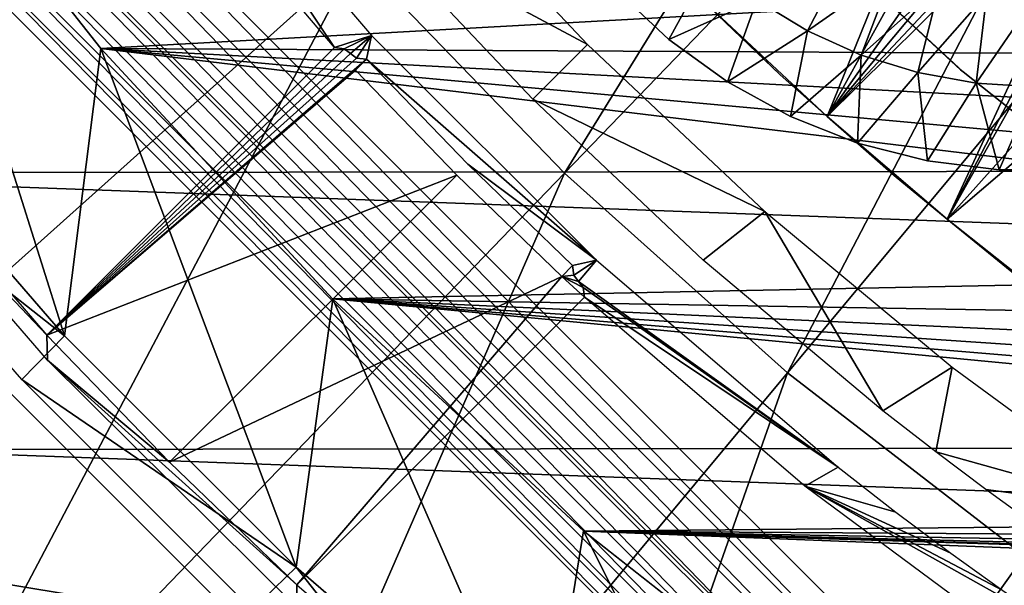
# Model space of a CAD drawing. Header units: millimetres. Extents: x -30.2 to 30.2, y -30.2 to 30.2.
# Tile 12 of 191: x -19.2 to -13.6, y -19 to -15.8. Entities that reach past the tile are written whole.
import ezdxf

# ---------------------------------------------------------------- set-up
doc = ezdxf.new("R2010")
doc.units = ezdxf.units.MM
doc.header["$LTSCALE"] = 81.481481
for name, color, linetype in [('1', 7, 'CONTINUOUS'), ('122', 7, 'CONTINUOUS'), ('141', 7, 'CONTINUOUS'), ('155', 7, 'CONTINUOUS'), ('156', 7, 'CONTINUOUS'), ('157', 7, 'CONTINUOUS'), ('174', 7, 'CONTINUOUS'), ('175', 7, 'CONTINUOUS'), ('24', 7, 'CONTINUOUS'), ('27', 7, 'CONTINUOUS'), ('277', 7, 'CONTINUOUS'), ('278', 7, 'CONTINUOUS'), ('280', 7, 'CONTINUOUS'), ('281', 7, 'CONTINUOUS'), ('282', 7, 'CONTINUOUS'), ('283', 7, 'CONTINUOUS'), ('284', 7, 'CONTINUOUS'), ('285', 7, 'CONTINUOUS'), ('3', 7, 'CONTINUOUS'), ('305', 7, 'CONTINUOUS'), ('306', 7, 'CONTINUOUS'), ('64', 7, 'CONTINUOUS'), ('79', 7, 'CONTINUOUS'), ('85', 7, 'CONTINUOUS'), ('98', 7, 'CONTINUOUS')]:
    doc.layers.add(name, color=color, linetype=linetype)

msp = doc.modelspace()

# ---------------------------------------------------------------- linework, layer by layer
at = {"layer": '1', "color": 251, "linetype": 'Continuous', "true_color": 0x4c4c4c}
for points in [[(21.4137, -16.6518, 4.4), (-22.5838, -15.0255, 4.4), (22.6143, -14.9798, 4.4), (21.4137, -16.6518, 4.4)], [(-21.3802, -16.6948, 4.4), (-22.5838, -15.0255, 4.4), (21.4137, -16.6518, 4.4), (-21.3802, -16.6948, 4.4)], [(20.0953, -18.2215, 4.4), (-21.3802, -16.6948, 4.4), (21.4137, -16.6518, 4.4), (20.0953, -18.2215, 4.4)], [(-20.0588, -18.2617, 4.4), (-21.3802, -16.6948, 4.4), (20.0953, -18.2215, 4.4), (-20.0588, -18.2617, 4.4)], [(18.6557, -19.6917, 4.4), (-20.0588, -18.2617, 4.4), (20.0953, -18.2215, 4.4), (18.6557, -19.6917, 4.4)], [(-18.6164, -19.7288, 4.4), (-20.0588, -18.2617, 4.4), (18.6557, -19.6917, 4.4), (-18.6164, -19.7288, 4.4)]]:
    msp.add_3dface(points, dxfattribs=at)
at = {"layer": '122', "color": 251, "linetype": 'Continuous', "true_color": 0x4c4c4c}
for points in [[(-15.9685, -15.9685, -212.2044), (-17.1885, -15.3129, -162.0965), (-16.913, -14.9645, -212.2044), (-15.9685, -15.9685, -212.2044)], [(-16.2777, -16.2777, -162.0965), (-17.1885, -15.3129, -162.0965), (-15.9685, -15.9685, -212.2044), (-16.2777, -16.2777, -162.0965)], [(-14.9645, -16.913, -212.2044), (-16.2777, -16.2777, -162.0965), (-15.9685, -15.9685, -212.2044), (-14.9645, -16.913, -212.2044)], [(-15.3129, -17.1885, -162.0965), (-16.2777, -16.2777, -162.0965), (-14.9645, -16.913, -212.2044), (-15.3129, -17.1885, -162.0965)], [(-14.2971, -18.0421, -162.0965), (-15.3129, -17.1885, -162.0965), (-14.9645, -16.913, -212.2044), (-14.2971, -18.0421, -162.0965)], [(-13.9046, -17.7946, -212.2044), (-14.2971, -18.0421, -162.0965), (-14.9645, -16.913, -212.2044), (-13.9046, -17.7946, -212.2044)], [(-13.9975, -18.2752, -162.13), (-14.2971, -18.0421, -162.0965), (-13.9046, -17.7946, -212.2044), (-13.9975, -18.2752, -162.13)], [(-12.793, -18.6098, -212.2044), (-13.9975, -18.2752, -162.13), (-13.9046, -17.7946, -212.2044), (-12.793, -18.6098, -212.2044)], [(-13.7137, -18.4883, -162.2078), (-13.9975, -18.2752, -162.13), (-12.793, -18.6098, -212.2044), (-13.7137, -18.4883, -162.2078)], [(-13.4465, -18.6822, -162.3298), (-13.7137, -18.4883, -162.2078), (-12.793, -18.6098, -212.2044), (-13.4465, -18.6822, -162.3298)]]:
    msp.add_3dface(points, dxfattribs=at)
at = {"layer": '141', "color": 251, "linetype": 'Continuous', "true_color": 0x4c4c4c}
for points in [[(-20.2206, -16.2289, -138.7), (-19.0272, -17.613, -138.7), (-20.3261, -16.248, -136), (-20.2206, -16.2289, -138.7)], [(-20.3261, -16.248, -136), (-19.0272, -17.613, -138.7), (-19.024, -17.755, -136), (-20.3261, -16.248, -136)], [(-19.0272, -17.613, -138.7), (-18.3337, -18.3337, -138.7), (-19.024, -17.755, -136), (-19.0272, -17.613, -138.7)], [(-18.3337, -18.3337, -138.7), (-17.613, -19.0272, -138.7), (-19.024, -17.755, -136), (-18.3337, -18.3337, -138.7)], [(-19.024, -17.755, -136), (-17.613, -19.0272, -138.7), (-17.6121, -19.1563, -136), (-19.024, -17.755, -136)], [(-17.613, -19.0272, -138.7), (-16.1322, -20.2979, -138.7), (-17.6121, -19.1563, -136), (-17.613, -19.0272, -138.7)]]:
    msp.add_3dface(points, dxfattribs=at)
at = {"layer": '155', "color": 251, "linetype": 'Continuous', "true_color": 0x4c4c4c}
for points in [[(-17.3995, -15.9853, -138.7), (-17.3446, -15.9923, -141.2064), (-19.0272, -17.613, -138.7), (-17.3995, -15.9853, -138.7)], [(-17.3446, -15.9923, -141.2064), (-17.3093, -16.0187, -143.7086), (-19.0272, -17.613, -138.7), (-17.3446, -15.9923, -141.2064)], [(-17.3093, -16.0187, -143.7086), (-17.274, -16.0451, -146.2064), (-19.0272, -17.613, -138.7), (-17.3093, -16.0187, -143.7086)], [(-17.274, -16.0451, -146.2064), (-17.2191, -16.0518, -148.7), (-19.0272, -17.613, -138.7), (-17.274, -16.0451, -146.2064)], [(-19.0272, -17.613, -138.7), (-17.2191, -16.0518, -148.7), (-17.2809, -16.1135, -148.7), (-19.0272, -17.613, -138.7)]]:
    msp.add_3dface(points, dxfattribs=at)
at = {"layer": '156', "color": 251, "linetype": 'Continuous', "true_color": 0x4c4c4c}
for points in [[(-16.0518, -17.2191, -148.7), (-16.0451, -17.274, -146.2064), (-16.1135, -17.2809, -148.7), (-16.0518, -17.2191, -148.7)], [(-15.9853, -17.3995, -138.7), (-17.613, -19.0272, -138.7), (-16.1135, -17.2809, -148.7), (-15.9853, -17.3995, -138.7)], [(-16.0451, -17.274, -146.2064), (-16.0187, -17.3093, -143.7086), (-16.1135, -17.2809, -148.7), (-16.0451, -17.274, -146.2064)], [(-16.0187, -17.3093, -143.7086), (-15.9923, -17.3446, -141.2064), (-16.1135, -17.2809, -148.7), (-16.0187, -17.3093, -143.7086)], [(-15.9923, -17.3446, -141.2064), (-15.9853, -17.3995, -138.7), (-16.1135, -17.2809, -148.7), (-15.9923, -17.3446, -141.2064)]]:
    msp.add_3dface(points, dxfattribs=at)
at = {"layer": '157', "color": 251, "linetype": 'Continuous', "true_color": 0x4c4c4c}
for points in [[(-19.0272, -17.613, -138.7), (-17.2809, -16.1135, -148.7), (-16.7074, -16.7074, -148.7), (-19.0272, -17.613, -138.7)], [(-18.3337, -18.3337, -138.7), (-19.0272, -17.613, -138.7), (-16.7074, -16.7074, -148.7), (-18.3337, -18.3337, -138.7)], [(-16.1135, -17.2809, -148.7), (-18.3337, -18.3337, -138.7), (-16.7074, -16.7074, -148.7), (-16.1135, -17.2809, -148.7)], [(-17.613, -19.0272, -138.7), (-18.3337, -18.3337, -138.7), (-16.1135, -17.2809, -148.7), (-17.613, -19.0272, -138.7)]]:
    msp.add_3dface(points, dxfattribs=at)
at = {"layer": '174', "color": 251, "linetype": 'Continuous', "true_color": 0x4c4c4c}
for points in [[(-8.4828, -10.8687, -211.7), (-13.9324, -16.9579, -211.7), (-7.575, -11.5192, -211.7), (-8.4828, -10.8687, -211.7)], [(-13.9324, -16.9579, -211.7), (-8.4828, -10.8687, -211.7), (-12.4866, -14.3835, -211.7), (-13.9324, -16.9579, -211.7)], [(-13.9324, -16.9579, -211.7), (-13.2352, -17.5096, -211.7), (-7.575, -11.5192, -211.7), (-13.9324, -16.9579, -211.7)], [(-12.6732, -14.5315, -211.7), (-13.9324, -16.9579, -211.7), (-12.4866, -14.3835, -211.7), (-12.6732, -14.5315, -211.7)], [(-12.8654, -14.6446, -211.7), (-13.9324, -16.9579, -211.7), (-12.6732, -14.5315, -211.7), (-12.8654, -14.6446, -211.7)], [(-14.6107, -16.3753, -211.7), (-13.9324, -16.9579, -211.7), (-12.8654, -14.6446, -211.7), (-14.6107, -16.3753, -211.7)], [(-13.0631, -14.7226, -211.7), (-14.6107, -16.3753, -211.7), (-12.8654, -14.6446, -211.7), (-13.0631, -14.7226, -211.7)], [(-15.267, -15.7648, -211.7), (-14.6107, -16.3753, -211.7), (-13.9269, -14.6815, -211.7), (-15.267, -15.7648, -211.7)], [(-13.9269, -14.6815, -211.7), (-14.6107, -16.3753, -211.7), (-13.7115, -14.7429, -211.7), (-13.9269, -14.6815, -211.7)], [(-13.2667, -14.7655, -211.7), (-14.6107, -16.3753, -211.7), (-13.0631, -14.7226, -211.7), (-13.2667, -14.7655, -211.7)], [(-13.7115, -14.7429, -211.7), (-14.6107, -16.3753, -211.7), (-13.4858, -14.7718, -211.7), (-13.7115, -14.7429, -211.7)], [(-13.4858, -14.7718, -211.7), (-14.6107, -16.3753, -211.7), (-13.2667, -14.7655, -211.7), (-13.4858, -14.7718, -211.7)]]:
    msp.add_3dface(points, dxfattribs=at)
at = {"layer": '175', "color": 251, "linetype": 'Continuous', "true_color": 0x4c4c4c}
for points in [[(-14.8772, -16.139, -124.7), (-15.267, -15.7648, -211.7), (-15.4985, -15.5433, -124.7), (-14.8772, -16.139, -124.7)], [(-14.6107, -16.3753, -211.7), (-15.267, -15.7648, -211.7), (-14.8772, -16.139, -124.7), (-14.6107, -16.3753, -211.7)], [(-14.233, -16.7099, -124.7), (-14.6107, -16.3753, -211.7), (-14.8772, -16.139, -124.7), (-14.233, -16.7099, -124.7)], [(-13.9324, -16.9579, -211.7), (-14.6107, -16.3753, -211.7), (-14.233, -16.7099, -124.7), (-13.9324, -16.9579, -211.7)], [(-13.5668, -17.2552, -124.7), (-13.9324, -16.9579, -211.7), (-14.233, -16.7099, -124.7), (-13.5668, -17.2552, -124.7)], [(-13.2352, -17.5096, -211.7), (-13.9324, -16.9579, -211.7), (-13.5668, -17.2552, -124.7), (-13.2352, -17.5096, -211.7)]]:
    msp.add_3dface(points, dxfattribs=at)
at = {"layer": '24', "color": 251, "linetype": 'Continuous', "true_color": 0x4c4c4c}
for points in [[(-20.1379, -16.2195, -136), (-18.9276, -17.617, -136), (-20.3787, -16.472, -126.0965), (-20.1379, -16.2195, -136)], [(-20.3787, -16.472, -126.0965), (-18.9276, -17.617, -136), (-19.1693, -17.8649, -126.0965), (-20.3787, -16.472, -126.0965)], [(-18.9276, -17.617, -136), (-17.617, -18.9276, -136), (-19.1693, -17.8649, -126.0965), (-18.9276, -17.617, -136)], [(-19.1693, -17.8649, -126.0965), (-17.617, -18.9276, -136), (-17.8649, -19.1693, -126.0965), (-19.1693, -17.8649, -126.0965)], [(-17.8649, -19.1693, -126.0965), (-17.617, -18.9276, -136), (-16.472, -20.3787, -126.0965), (-17.8649, -19.1693, -126.0965)], [(-17.617, -18.9276, -136), (-16.2195, -20.1379, -136), (-16.472, -20.3787, -126.0965), (-17.617, -18.9276, -136)]]:
    msp.add_3dface(points, dxfattribs=at)
at = {"layer": '27', "color": 251, "linetype": 'Continuous', "true_color": 0x4c4c4c}
for points in [[(-18.9276, -17.617, -136), (-20.1379, -16.2195, -136), (-19.919, -14.4713, -136), (-18.9276, -17.617, -136)], [(-18.7216, -15.9904, -136), (-18.9276, -17.617, -136), (-19.919, -14.4713, -136), (-18.7216, -15.9904, -136)], [(-17.617, -18.9276, -136), (-18.9276, -17.617, -136), (-18.7216, -15.9904, -136), (-17.617, -18.9276, -136)], [(-17.4095, -17.4095, -136), (-17.617, -18.9276, -136), (-18.7216, -15.9904, -136), (-17.4095, -17.4095, -136)], [(-16.2195, -20.1379, -136), (-17.617, -18.9276, -136), (-17.4095, -17.4095, -136), (-16.2195, -20.1379, -136)], [(-15.9904, -18.7216, -136), (-16.2195, -20.1379, -136), (-17.4095, -17.4095, -136), (-15.9904, -18.7216, -136)], [(-14.7346, -21.2486, -136), (-16.2195, -20.1379, -136), (-15.9904, -18.7216, -136), (-14.7346, -21.2486, -136)], [(-14.4713, -19.919, -136), (-14.7346, -21.2486, -136), (-15.9904, -18.7216, -136), (-14.4713, -19.919, -136)]]:
    msp.add_3dface(points, dxfattribs=at)
at = {"layer": '277', "color": 25, "linetype": 'Continuous', "true_color": 0x996633}
for points in [[(-20.5056, -13.4346, -213.1859), (-20.3872, -13.3161, -213.2), (-13.4346, -20.5056, -213.1859), (-20.5056, -13.4346, -213.1859)], [(-20.3872, -13.3161, -213.2), (-13.3161, -20.3872, -213.2), (-13.4346, -20.5056, -213.1859), (-20.3872, -13.3161, -213.2)], [(-20.6207, -13.5497, -213.1439), (-20.5056, -13.4346, -213.1859), (-13.5497, -20.6207, -213.1439), (-20.6207, -13.5497, -213.1439)], [(-20.5056, -13.4346, -213.1859), (-13.4346, -20.5056, -213.1859), (-13.5497, -20.6207, -213.1439), (-20.5056, -13.4346, -213.1859)], [(-20.7292, -13.6581, -213.0752), (-20.6207, -13.5497, -213.1439), (-13.6581, -20.7292, -213.0752), (-20.7292, -13.6581, -213.0752)], [(-20.6207, -13.5497, -213.1439), (-13.5497, -20.6207, -213.1439), (-13.6581, -20.7292, -213.0752), (-20.6207, -13.5497, -213.1439)], [(-20.8281, -13.757, -212.9818), (-20.7292, -13.6581, -213.0752), (-13.757, -20.8281, -212.9818), (-20.8281, -13.757, -212.9818)], [(-20.7292, -13.6581, -213.0752), (-13.6581, -20.7292, -213.0752), (-13.757, -20.8281, -212.9818), (-20.7292, -13.6581, -213.0752)], [(-20.9144, -13.8434, -212.8663), (-20.8281, -13.757, -212.9818), (-13.8434, -20.9144, -212.8663), (-20.9144, -13.8434, -212.8663)], [(-20.8281, -13.757, -212.9818), (-13.757, -20.8281, -212.9818), (-13.8434, -20.9144, -212.8663), (-20.8281, -13.757, -212.9818)], [(-20.9859, -13.9148, -212.732), (-20.9144, -13.8434, -212.8663), (-13.9148, -20.9859, -212.732), (-20.9859, -13.9148, -212.732)], [(-20.9144, -13.8434, -212.8663), (-13.8434, -20.9144, -212.8663), (-13.9148, -20.9859, -212.732), (-20.9144, -13.8434, -212.8663)], [(-21.0405, -13.9694, -212.5827), (-20.9859, -13.9148, -212.732), (-13.9694, -21.0405, -212.5827), (-21.0405, -13.9694, -212.5827)], [(-20.9859, -13.9148, -212.732), (-13.9148, -20.9859, -212.732), (-13.9694, -21.0405, -212.5827), (-20.9859, -13.9148, -212.732)]]:
    msp.add_3dface(points, dxfattribs=at)
at = {"layer": '278', "color": 25, "linetype": 'Continuous', "true_color": 0x996633}
msp.add_3dface([(-21.0405, -13.9694, -212.5827), (-13.9694, -21.0405, -212.5827), (-20.455, -27.5261, -190.4393), (-21.0405, -13.9694, -212.5827)], dxfattribs=at)
at = {"layer": '280', "color": 25, "linetype": 'Continuous', "true_color": 0x996633}
msp.add_3dface([(-23.1656, -16.0945, -170.103), (-27.5472, -20.4761, -189.7559), (-16.0945, -23.1656, -170.103), (-23.1656, -16.0945, -170.103)], dxfattribs=at)
at = {"layer": '281', "color": 25, "linetype": 'Continuous', "true_color": 0x996633}
msp.add_3dface([(-20.7138, -13.6427, -212.3913), (-27.1995, -20.1284, -190.2479), (-13.6427, -20.7138, -212.3913), (-20.7138, -13.6427, -212.3913)], dxfattribs=at)
at = {"layer": '282', "color": 25, "linetype": 'Continuous', "true_color": 0x996633}
msp.add_3dface([(-22.8284, -15.7573, -170.2534), (-15.7573, -22.8284, -170.2534), (-20.139, -27.21, -189.9062), (-22.8284, -15.7573, -170.2534)], dxfattribs=at)
at = {"layer": '283', "color": 25, "linetype": 'Continuous', "true_color": 0x996633}
for points in [[(-23.2058, -16.1347, -169.36), (-23.1656, -16.0945, -169.5016), (-16.1347, -23.2058, -169.36), (-23.2058, -16.1347, -169.36)], [(-23.1656, -16.0945, -169.5016), (-23.1411, -16.07, -169.6502), (-16.0945, -23.1656, -169.5016), (-23.1656, -16.0945, -169.5016)], [(-23.1411, -16.07, -169.9544), (-23.1656, -16.0945, -170.103), (-16.07, -23.1411, -169.9544), (-23.1411, -16.07, -169.9544)], [(-23.1656, -16.0945, -169.5016), (-16.0945, -23.1656, -169.5016), (-16.1347, -23.2058, -169.36), (-23.1656, -16.0945, -169.5016)], [(-23.1656, -16.0945, -170.103), (-16.0945, -23.1656, -170.103), (-16.07, -23.1411, -169.9544), (-23.1656, -16.0945, -170.103)], [(-23.1411, -16.07, -169.6502), (-23.1329, -16.0618, -169.8023), (-16.07, -23.1411, -169.6502), (-23.1411, -16.07, -169.6502)], [(-23.1329, -16.0618, -169.8023), (-23.1411, -16.07, -169.9544), (-16.0618, -23.1329, -169.8023), (-23.1329, -16.0618, -169.8023)], [(-23.1411, -16.07, -169.6502), (-16.07, -23.1411, -169.6502), (-16.0945, -23.1656, -169.5016), (-23.1411, -16.07, -169.6502)], [(-23.1411, -16.07, -169.9544), (-16.07, -23.1411, -169.9544), (-16.0618, -23.1329, -169.8023), (-23.1411, -16.07, -169.9544)], [(-23.1329, -16.0618, -169.8023), (-16.0618, -23.1329, -169.8023), (-16.07, -23.1411, -169.6502), (-23.1329, -16.0618, -169.8023)], [(-23.2608, -16.1897, -169.2287), (-23.2058, -16.1347, -169.36), (-16.1897, -23.2608, -169.2287), (-23.2608, -16.1897, -169.2287)], [(-23.2058, -16.1347, -169.36), (-16.1347, -23.2058, -169.36), (-16.1897, -23.2608, -169.2287), (-23.2058, -16.1347, -169.36)], [(-23.3292, -16.2581, -169.1108), (-23.2608, -16.1897, -169.2287), (-16.2581, -23.3292, -169.1108), (-23.3292, -16.2581, -169.1108)], [(-23.2608, -16.1897, -169.2287), (-16.1897, -23.2608, -169.2287), (-16.2581, -23.3292, -169.1108), (-23.2608, -16.1897, -169.2287)], [(-23.4095, -16.3385, -169.009), (-23.3292, -16.2581, -169.1108), (-16.3385, -23.4095, -169.009), (-23.4095, -16.3385, -169.009)], [(-23.3292, -16.2581, -169.1108), (-16.2581, -23.3292, -169.1108), (-16.3385, -23.4095, -169.009), (-23.3292, -16.2581, -169.1108)]]:
    msp.add_3dface(points, dxfattribs=at)
at = {"layer": '284', "color": 25, "linetype": 'Continuous', "true_color": 0x996633}
for points in [[(-23.9423, -16.8712, -168.4308), (-23.4095, -16.3385, -169.009), (-16.3385, -23.4095, -169.009), (-23.9423, -16.8712, -168.4308)], [(-23.9423, -16.8712, -168.4308), (-16.3385, -23.4095, -169.009), (-23.65, -19.4074, -167.2133), (-23.9423, -16.8712, -168.4308)]]:
    msp.add_3dface(points, dxfattribs=at)
at = {"layer": '285', "color": 25, "linetype": 'Continuous', "true_color": 0x996633}
for points in [[(-16.1232, -23.1943, -168.6123), (-23.1943, -16.1232, -168.6123), (-16.656, -23.7271, -168.0341), (-16.1232, -23.1943, -168.6123)], [(-16.656, -23.7271, -168.0341), (-23.1943, -16.1232, -168.6123), (-19.1922, -23.4348, -166.8166), (-16.656, -23.7271, -168.0341)]]:
    msp.add_3dface(points, dxfattribs=at)
at = {"layer": '3', "color": 251, "linetype": 'Continuous', "true_color": 0x4c4c4c}
for points in [[(-17.2739, -15.4775, 6.367), (-16.098, -16.6971, 6.367), (-12.9572, -11.6097, 6.644), (-17.2739, -15.4775, 6.367)], [(-16.098, -16.6971, 6.367), (-12.0751, -12.5245, 6.644), (-12.9572, -11.6097, 6.644), (-16.098, -16.6971, 6.367)], [(-16.098, -16.6971, 6.367), (-14.8363, -17.8276, 6.367), (-12.0751, -12.5245, 6.644), (-16.098, -16.6971, 6.367)], [(-14.8363, -17.8276, 6.367), (-11.1287, -13.3725, 6.644), (-12.0751, -12.5245, 6.644), (-14.8363, -17.8276, 6.367)], [(-19.3434, -12.7974, 6.367), (-22.9234, -17.7009, 6.0125), (-18.3576, -14.1753, 6.367), (-19.3434, -12.7974, 6.367)], [(-14.8363, -17.8276, 6.367), (-13.4954, -18.8631, 6.367), (-11.1287, -13.3725, 6.644), (-14.8363, -17.8276, 6.367)], [(-22.9234, -17.7009, 6.0125), (-21.5702, -19.327, 6.0125), (-18.3576, -14.1753, 6.367), (-22.9234, -17.7009, 6.0125)], [(-18.3576, -14.1753, 6.367), (-21.5702, -19.327, 6.0125), (-17.2739, -15.4775, 6.367), (-18.3576, -14.1753, 6.367)], [(-21.5702, -19.327, 6.0125), (-20.1019, -20.8499, 6.0125), (-17.2739, -15.4775, 6.367), (-21.5702, -19.327, 6.0125)], [(-17.2739, -15.4775, 6.367), (-20.1019, -20.8499, 6.0125), (-16.098, -16.6971, 6.367), (-17.2739, -15.4775, 6.367)], [(-20.1019, -20.8499, 6.0125), (-18.5263, -22.2617, 6.0125), (-16.098, -16.6971, 6.367), (-20.1019, -20.8499, 6.0125)], [(-16.098, -16.6971, 6.367), (-18.5263, -22.2617, 6.0125), (-14.8363, -17.8276, 6.367), (-16.098, -16.6971, 6.367)], [(-18.5263, -22.2617, 6.0125), (-16.8519, -23.5546, 6.0125), (-14.8363, -17.8276, 6.367), (-18.5263, -22.2617, 6.0125)], [(-14.8363, -17.8276, 6.367), (-16.8519, -23.5546, 6.0125), (-13.4954, -18.8631, 6.367), (-14.8363, -17.8276, 6.367)], [(-16.8519, -23.5546, 6.0125), (-15.0875, -24.7219, 6.0125), (-13.4954, -18.8631, 6.367), (-16.8519, -23.5546, 6.0125)], [(-13.4954, -18.8631, 6.367), (-15.0875, -24.7219, 6.0125), (-12.0824, -19.7978, 6.367), (-13.4954, -18.8631, 6.367)]]:
    msp.add_3dface(points, dxfattribs=at)
at = {"layer": '305', "linetype": 'Continuous'}
for points in [[(-15.5067, -15.9392, -213.2), (-15.8042, -15.6598, -213.2), (-15.5067, -15.9392, -214.7125), (-15.5067, -15.9392, -213.2)], [(-15.5067, -15.9392, -214.7125), (-15.8042, -15.6598, -213.2), (-15.8042, -15.6598, -214.7125), (-15.5067, -15.9392, -214.7125)], [(-15.1765, -16.1791, -213.2), (-15.5067, -15.9392, -213.2), (-15.1765, -16.1791, -214.7125), (-15.1765, -16.1791, -213.2)], [(-15.1765, -16.1791, -214.7125), (-15.5067, -15.9392, -213.2), (-15.5067, -15.9392, -214.7125), (-15.1765, -16.1791, -214.7125)], [(-14.8188, -16.3757, -213.2), (-15.1765, -16.1791, -213.2), (-14.8188, -16.3757, -214.7125), (-14.8188, -16.3757, -213.2)], [(-14.8188, -16.3757, -214.7125), (-15.1765, -16.1791, -213.2), (-15.1765, -16.1791, -214.7125), (-14.8188, -16.3757, -214.7125)], [(-14.4393, -16.526, -213.2), (-14.8188, -16.3757, -213.2), (-14.4393, -16.526, -214.7125), (-14.4393, -16.526, -213.2)], [(-14.4393, -16.526, -214.7125), (-14.8188, -16.3757, -213.2), (-14.8188, -16.3757, -214.7125), (-14.4393, -16.526, -214.7125)], [(-14.044, -16.6275, -213.2), (-14.4393, -16.526, -213.2), (-14.044, -16.6275, -214.7125), (-14.044, -16.6275, -213.2)], [(-14.044, -16.6275, -214.7125), (-14.4393, -16.526, -213.2), (-14.4393, -16.526, -214.7125), (-14.044, -16.6275, -214.7125)], [(-13.6391, -16.6786, -213.2), (-14.044, -16.6275, -213.2), (-13.6391, -16.6786, -214.7125), (-13.6391, -16.6786, -213.2)], [(-13.6391, -16.6786, -214.7125), (-14.044, -16.6275, -213.2), (-14.044, -16.6275, -214.7125), (-13.6391, -16.6786, -214.7125)], [(-13.231, -16.6786, -213.2), (-13.6391, -16.6786, -213.2), (-13.231, -16.6786, -214.7125), (-13.231, -16.6786, -213.2)], [(-13.231, -16.6786, -214.7125), (-13.6391, -16.6786, -213.2), (-13.6391, -16.6786, -214.7125), (-13.231, -16.6786, -214.7125)]]:
    msp.add_3dface(points, dxfattribs=at)
at = {"layer": '306', "linetype": 'Continuous'}
for points in [[(-14.4868, -15.439, -215.3028), (-14.7238, -15.8905, -215.0336), (-15.0103, -15.7172, -215.0336), (-14.4868, -15.439, -215.3028)], [(-14.4868, -15.439, -215.3028), (-14.2376, -15.5512, -215.3028), (-14.7238, -15.8905, -215.0336), (-14.4868, -15.439, -215.3028)], [(-15.5067, -15.9392, -214.7125), (-15.8042, -15.6598, -214.7125), (-15.2739, -15.5107, -215.0336), (-15.5067, -15.9392, -214.7125)], [(-15.0103, -15.7172, -215.0336), (-15.5067, -15.9392, -214.7125), (-15.2739, -15.5107, -215.0336), (-15.0103, -15.7172, -215.0336)], [(-14.2376, -15.5512, -215.3028), (-14.4184, -16.0279, -215.0336), (-14.7238, -15.8905, -215.0336), (-14.2376, -15.5512, -215.3028)], [(-14.2376, -15.5512, -215.3028), (-13.9766, -15.6325, -215.3028), (-14.4184, -16.0279, -215.0336), (-14.2376, -15.5512, -215.3028)], [(-13.9766, -15.6325, -215.3028), (-14.0987, -16.1275, -215.0336), (-14.4184, -16.0279, -215.0336), (-13.9766, -15.6325, -215.3028)], [(-13.9766, -15.6325, -215.3028), (-13.7078, -15.6817, -215.3028), (-14.0987, -16.1275, -215.0336), (-13.9766, -15.6325, -215.3028)], [(-13.7078, -15.6817, -215.3028), (-13.7693, -16.1879, -215.0336), (-14.0987, -16.1275, -215.0336), (-13.7078, -15.6817, -215.3028)], [(-13.7078, -15.6817, -215.3028), (-13.435, -15.6982, -215.3028), (-13.7693, -16.1879, -215.0336), (-13.7078, -15.6817, -215.3028)], [(-13.435, -15.6982, -215.3028), (-13.435, -16.2081, -215.0336), (-13.7693, -16.1879, -215.0336), (-13.435, -15.6982, -215.3028)], [(-15.1765, -16.1791, -214.7125), (-15.5067, -15.9392, -214.7125), (-15.0103, -15.7172, -215.0336), (-15.1765, -16.1791, -214.7125)], [(-14.7238, -15.8905, -215.0336), (-15.1765, -16.1791, -214.7125), (-15.0103, -15.7172, -215.0336), (-14.7238, -15.8905, -215.0336)], [(-14.8188, -16.3757, -214.7125), (-15.1765, -16.1791, -214.7125), (-14.7238, -15.8905, -215.0336), (-14.8188, -16.3757, -214.7125)], [(-14.4184, -16.0279, -215.0336), (-14.8188, -16.3757, -214.7125), (-14.7238, -15.8905, -215.0336), (-14.4184, -16.0279, -215.0336)], [(-14.4393, -16.526, -214.7125), (-14.8188, -16.3757, -214.7125), (-14.4184, -16.0279, -215.0336), (-14.4393, -16.526, -214.7125)], [(-14.0987, -16.1275, -215.0336), (-14.4393, -16.526, -214.7125), (-14.4184, -16.0279, -215.0336), (-14.0987, -16.1275, -215.0336)], [(-14.044, -16.6275, -214.7125), (-14.4393, -16.526, -214.7125), (-14.0987, -16.1275, -215.0336), (-14.044, -16.6275, -214.7125)], [(-13.7693, -16.1879, -215.0336), (-14.044, -16.6275, -214.7125), (-14.0987, -16.1275, -215.0336), (-13.7693, -16.1879, -215.0336)], [(-13.6391, -16.6786, -214.7125), (-14.044, -16.6275, -214.7125), (-13.7693, -16.1879, -215.0336), (-13.6391, -16.6786, -214.7125)], [(-13.435, -16.2081, -215.0336), (-13.6391, -16.6786, -214.7125), (-13.7693, -16.1879, -215.0336), (-13.435, -16.2081, -215.0336)], [(-13.231, -16.6786, -214.7125), (-13.6391, -16.6786, -214.7125), (-13.435, -16.2081, -215.0336), (-13.231, -16.6786, -214.7125)]]:
    msp.add_3dface(points, dxfattribs=at)
at = {"layer": '64', "color": 251, "linetype": 'Continuous', "true_color": 0x4c4c4c}
for points in [[(-19.2429, -17.9325, -126), (-17.9325, -19.2429, -126), (-23.6493, -18.2945, -126), (-19.2429, -17.9325, -126)], [(-23.6493, -18.2945, -126), (-17.9325, -19.2429, -126), (-22.9673, -19.1439, -126), (-23.6493, -18.2945, -126)]]:
    msp.add_3dface(points, dxfattribs=at)
at = {"layer": '79', "color": 251, "linetype": 'Continuous', "true_color": 0x4c4c4c}
for points in [[(-19.9195, -14.4707, -120), (-11.2536, -15.5768, -120), (-18.721, -15.9909, -120), (-19.9195, -14.4707, -120)], [(-11.2536, -15.5768, -120), (-10.5937, -16.0328, -120), (-18.721, -15.9909, -120), (-11.2536, -15.5768, -120)], [(-10.5937, -16.0328, -120), (-9.9151, -16.4612, -120), (-18.721, -15.9909, -120), (-10.5937, -16.0328, -120)], [(-9.9151, -16.4612, -120), (-9.2213, -16.8597, -120), (-18.721, -15.9909, -120), (-9.9151, -16.4612, -120)], [(-9.2213, -16.8597, -120), (-8.5106, -17.2292, -120), (-18.721, -15.9909, -120), (-9.2213, -16.8597, -120)], [(-18.721, -15.9909, -120), (-8.5106, -17.2292, -120), (-17.4105, -17.4086, -120), (-18.721, -15.9909, -120)], [(-8.5106, -17.2292, -120), (-7.7837, -17.5696, -120), (-17.4105, -17.4086, -120), (-8.5106, -17.2292, -120)], [(-7.7837, -17.5696, -120), (-7.0443, -17.879, -120), (-17.4105, -17.4086, -120), (-7.7837, -17.5696, -120)], [(-7.0443, -17.879, -120), (-6.2942, -18.1566, -120), (-17.4105, -17.4086, -120), (-7.0443, -17.879, -120)], [(-6.2942, -18.1566, -120), (-5.5309, -18.4034, -120), (-17.4105, -17.4086, -120), (-6.2942, -18.1566, -120)], [(-5.5309, -18.4034, -120), (-4.7578, -18.6183, -120), (-17.4105, -17.4086, -120), (-5.5309, -18.4034, -120)], [(-17.4105, -17.4086, -120), (-4.7578, -18.6183, -120), (-15.989, -18.7227, -120), (-17.4105, -17.4086, -120)], [(-4.7578, -18.6183, -120), (-3.9788, -18.8003, -120), (-15.989, -18.7227, -120), (-4.7578, -18.6183, -120)], [(-3.9788, -18.8003, -120), (-3.1916, -18.9497, -120), (-15.989, -18.7227, -120), (-3.9788, -18.8003, -120)], [(-3.1916, -18.9497, -120), (-2.3975, -19.0664, -120), (-15.989, -18.7227, -120), (-3.1916, -18.9497, -120)], [(-2.3975, -19.0664, -120), (-1.6005, -19.15, -120), (-15.989, -18.7227, -120), (-2.3975, -19.0664, -120)], [(-1.6005, -19.15, -120), (-0.8022, -19.1999, -120), (-15.989, -18.7227, -120), (-1.6005, -19.15, -120)], [(-15.989, -18.7227, -120), (-0.8022, -19.1999, -120), (14.4727, -19.9179, -120), (-15.989, -18.7227, -120)], [(-14.4727, -19.9179, -120), (-15.989, -18.7227, -120), (14.4727, -19.9179, -120), (-14.4727, -19.9179, -120)]]:
    msp.add_3dface(points, dxfattribs=at)
at = {"layer": '85', "color": 250, "linetype": 'Continuous', "true_color": 0x333333}
for points in [[(-15.0802, -14.9716, -126.0221), (-15.0675, -14.9844, -121.0221), (-13.8565, -16.1109, -126.0221), (-15.0802, -14.9716, -126.0221)], [(-15.0675, -14.9844, -121.0221), (-13.8429, -16.1225, -121.0221), (-13.8565, -16.1109, -126.0221), (-15.0675, -14.9844, -121.0221)], [(-13.8565, -16.1109, -126.0221), (-13.8429, -16.1225, -121.0221), (-12.5477, -17.1499, -126.0221), (-13.8565, -16.1109, -126.0221)], [(-13.8429, -16.1225, -121.0221), (-12.5346, -17.1595, -121.0221), (-12.5477, -17.1499, -126.0221), (-13.8429, -16.1225, -121.0221)]]:
    msp.add_3dface(points, dxfattribs=at)
at = {"layer": '98', "color": 251, "linetype": 'Continuous', "true_color": 0x4c4c4c}
for points in [[(-18.5925, -14.5806, -138.7), (-18.3617, -14.5491, -161.7), (-17.3995, -15.9853, -138.7), (-18.5925, -14.5806, -138.7)], [(-18.3617, -14.5491, -161.7), (-17.1897, -15.9168, -161.7), (-17.3995, -15.9853, -138.7), (-18.3617, -14.5491, -161.7)], [(-17.3995, -15.9853, -138.7), (-17.1897, -15.9168, -161.7), (-17.3446, -15.9923, -141.2064), (-17.3995, -15.9853, -138.7)], [(-17.3446, -15.9923, -141.2064), (-17.1897, -15.9168, -161.7), (-17.3093, -16.0187, -143.7086), (-17.3446, -15.9923, -141.2064)], [(-17.3093, -16.0187, -143.7086), (-17.1897, -15.9168, -161.7), (-17.274, -16.0451, -146.2064), (-17.3093, -16.0187, -143.7086)], [(-17.274, -16.0451, -146.2064), (-17.1897, -15.9168, -161.7), (-17.2191, -16.0518, -148.7), (-17.274, -16.0451, -146.2064)], [(-17.1897, -15.9168, -161.7), (-15.9168, -17.1897, -161.7), (-17.2191, -16.0518, -148.7), (-17.1897, -15.9168, -161.7)], [(-17.2191, -16.0518, -148.7), (-15.9168, -17.1897, -161.7), (-16.6457, -16.6457, -148.7), (-17.2191, -16.0518, -148.7)], [(-15.9168, -17.1897, -161.7), (-16.0518, -17.2191, -148.7), (-16.6457, -16.6457, -148.7), (-15.9168, -17.1897, -161.7)], [(-16.0451, -17.274, -146.2064), (-16.0518, -17.2191, -148.7), (-15.9168, -17.1897, -161.7), (-16.0451, -17.274, -146.2064)], [(-16.0187, -17.3093, -143.7086), (-16.0451, -17.274, -146.2064), (-15.9168, -17.1897, -161.7), (-16.0187, -17.3093, -143.7086)], [(-14.5491, -18.3617, -161.7), (-16.0187, -17.3093, -143.7086), (-15.9168, -17.1897, -161.7), (-14.5491, -18.3617, -161.7)], [(-15.9923, -17.3446, -141.2064), (-16.0187, -17.3093, -143.7086), (-14.5491, -18.3617, -161.7), (-15.9923, -17.3446, -141.2064)], [(-15.9853, -17.3995, -138.7), (-15.9923, -17.3446, -141.2064), (-14.5491, -18.3617, -161.7), (-15.9853, -17.3995, -138.7)], [(-14.7375, -18.4683, -138.7), (-15.9853, -17.3995, -138.7), (-14.5491, -18.3617, -161.7), (-14.7375, -18.4683, -138.7)], [(-14.2226, -18.6154, -161.7349), (-14.7375, -18.4683, -138.7), (-14.5491, -18.3617, -161.7), (-14.2226, -18.6154, -161.7349)], [(-13.4184, -19.4479, -138.7), (-14.7375, -18.4683, -138.7), (-13.3408, -19.2533, -162.0974), (-13.4184, -19.4479, -138.7)], [(-13.3408, -19.2533, -162.0974), (-14.7375, -18.4683, -138.7), (-13.6176, -19.0603, -161.9337), (-13.3408, -19.2533, -162.0974)], [(-13.6176, -19.0603, -161.9337), (-14.7375, -18.4683, -138.7), (-13.9118, -18.8479, -161.8128), (-13.6176, -19.0603, -161.9337)], [(-13.9118, -18.8479, -161.8128), (-14.7375, -18.4683, -138.7), (-14.2226, -18.6154, -161.7349), (-13.9118, -18.8479, -161.8128)]]:
    msp.add_3dface(points, dxfattribs=at)

doc.saveas('drawing.dxf')
